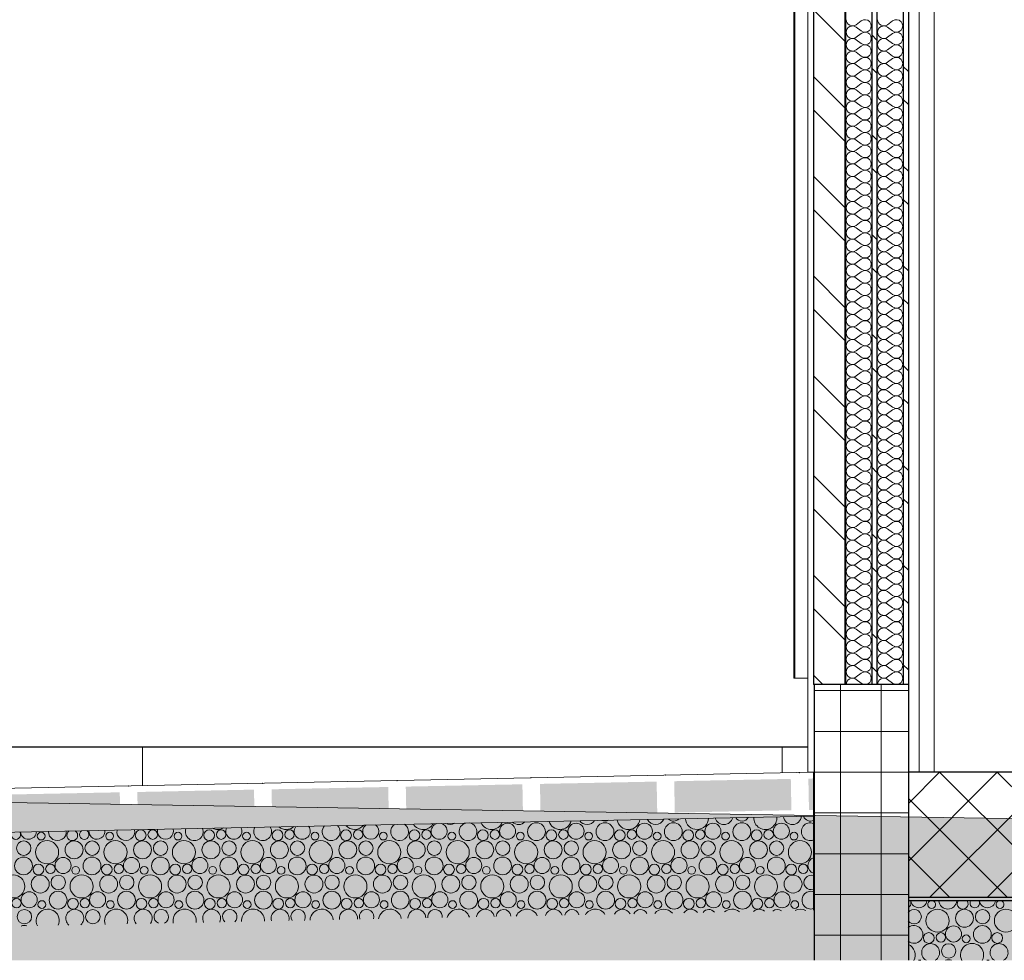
# Model space of a CAD drawing. Header units: millimetres. Extents: x 30792 to 66615, y -300 to 6970.
# Tile 2 of 58: x 32362 to 33931, y -300 to 1200. Entities that reach past the tile are written whole.
import ezdxf

# ---------------------------------------------------------------- set-up
doc = ezdxf.new("R2010")
doc.units = ezdxf.units.MM
doc.header["$MEASUREMENT"] = 0
doc.linetypes.add('Wipeout_Contour', pattern=[1000, 0, -1000])
for name, color, linetype in [('L1', 7, 'Continuous'), ('Métal _ Bardage.Charp_Couv_Bard_Métal', 7, 'Continuous'), ('Nouveau_Métal _ Charpente.Charp_Couv_Bard_Métal', 7, 'Continuous'), ('Nouveau_Portes ARCHICAD', 7, 'Continuous'), ('Nouveau_Structure _ Dalles.GO', 7, 'Continuous'), ('Nouveau_Structure _ Longrine.GO', 7, 'Continuous'), ('Nouveau_Terrain _ Original.Terrain', 7, 'Continuous'), ('Nouveau_VRD _ Voirie 3d.VRD', 7, 'Continuous'), ('VRD _ Bordure.VRD', 7, 'Continuous')]:
    doc.layers.add(name, color=color, linetype=linetype)
pattern_1 = [(315, (0, 0), (79.5495, 79.5495), []), (315, (26.52, 26.52), (79.5495, 79.5495), [])]

# ---------------------------------------------------------------- blocks, each defined once
blk = doc.blocks.new('*X34')
at = {"layer": 'Métal _ Bardage.Charp_Couv_Bard_Métal', "linetype": 'Continuous', "lineweight": 15, "true_color": 0xc1976c}
blk.add_hatch(color=33, dxfattribs=at).paths.add_polyline_path([(33677.282724, 140), (33678.282724, 140), (33678.282724, 6927.6), (33677.282724, 6927.6)])
blk = doc.blocks.new('*X35')
at = {"layer": 'Métal _ Bardage.Charp_Couv_Bard_Métal', "color": 2, "linetype": 'Continuous', "lineweight": 15, "true_color": 0xfee600}
for p, q in [((33703.282724, 1198), (33695.282724, 1192)), ((33703.282724, 1182), (33695.282724, 1188)), ((33703.282724, 1178), (33695.282724, 1172)), ((33703.282724, 1162), (33695.282724, 1168)), ((33703.282724, 1158), (33695.282724, 1152)), ((33703.282724, 1142), (33695.282724, 1148)), ((33703.282724, 1138), (33695.282724, 1132)), ((33703.282724, 1122), (33695.282724, 1128)), ((33703.282724, 1118), (33695.282724, 1112)), ((33703.282724, 1102), (33695.282724, 1108)), ((33703.282724, 1098), (33695.282724, 1092)), ((33703.282724, 1082), (33695.282724, 1088)), ((33703.282724, 1078), (33695.282724, 1072)), ((33703.282724, 1062), (33695.282724, 1068)), ((33703.282724, 1058), (33695.282724, 1052)), ((33703.282724, 1042), (33695.282724, 1048)), ((33703.282724, 1038), (33695.282724, 1032)), ((33703.282724, 1022), (33695.282724, 1028)), ((33703.282724, 1018), (33695.282724, 1012)), ((33703.282724, 1002), (33695.282724, 1008)), ((33703.282724, 998), (33695.282724, 992)), ((33703.282724, 982), (33695.282724, 988)), ((33703.282724, 978), (33695.282724, 972)), ((33703.282724, 962), (33695.282724, 968)), ((33703.282724, 958), (33695.282724, 952)), ((33703.282724, 942), (33695.282724, 948)), ((33703.282724, 938), (33695.282724, 932)), ((33703.282724, 922), (33695.282724, 928)), ((33703.282724, 918), (33695.282724, 912)), ((33703.282724, 902), (33695.282724, 908)), ((33703.282724, 898), (33695.282724, 892)), ((33703.282724, 882), (33695.282724, 888)), ((33703.282724, 878), (33695.282724, 872)), ((33703.282724, 862), (33695.282724, 868)), ((33703.282724, 858), (33695.282724, 852)), ((33703.282724, 842), (33695.282724, 848)), ((33703.282724, 838), (33695.282724, 832)), ((33703.282724, 822), (33695.282724, 828)), ((33703.282724, 818), (33695.282724, 812)), ((33703.282724, 802), (33695.282724, 808)), ((33703.282724, 798), (33695.282724, 792)), ((33703.282724, 782), (33695.282724, 788)), ((33703.282724, 778), (33695.282724, 772)), ((33703.282724, 762), (33695.282724, 768)), ((33703.282724, 758), (33695.282724, 752)), ((33703.282724, 742), (33695.282724, 748)), ((33703.282724, 738), (33695.282724, 732)), ((33703.282724, 722), (33695.282724, 728)), ((33703.282724, 718), (33695.282724, 712)), ((33703.282724, 702), (33695.282724, 708)), ((33703.282724, 698), (33695.282724, 692)), ((33703.282724, 682), (33695.282724, 688)), ((33703.282724, 678), (33695.282724, 672)), ((33703.282724, 662), (33695.282724, 668)), ((33703.282724, 658), (33695.282724, 652)), ((33703.282724, 642), (33695.282724, 648)), ((33703.282724, 638), (33695.282724, 632)), ((33703.282724, 622), (33695.282724, 628)), ((33703.282724, 618), (33695.282724, 612)), ((33703.282724, 602), (33695.282724, 608)), ((33703.282724, 598), (33695.282724, 592)), ((33703.282724, 582), (33695.282724, 588)), ((33703.282724, 578), (33695.282724, 572)), ((33703.282724, 562), (33695.282724, 568)), ((33703.282724, 558), (33695.282724, 552)), ((33703.282724, 542), (33695.282724, 548)), ((33703.282724, 538), (33695.282724, 532)), ((33703.282724, 522), (33695.282724, 528)), ((33703.282724, 518), (33695.282724, 512)), ((33703.282724, 502), (33695.282724, 508)), ((33703.282724, 498), (33695.282724, 492)), ((33703.282724, 482), (33695.282724, 488)), ((33703.282724, 478), (33695.282724, 472)), ((33703.282724, 462), (33695.282724, 468)), ((33703.282724, 458), (33695.282724, 452)), ((33703.282724, 442), (33695.282724, 448)), ((33703.282724, 438), (33695.282724, 432)), ((33703.282724, 422), (33695.282724, 428)), ((33703.282724, 418), (33695.282724, 412)), ((33703.282724, 402), (33695.282724, 408)), ((33703.282724, 398), (33695.282724, 392)), ((33703.282724, 382), (33695.282724, 388)), ((33703.282724, 378), (33695.282724, 372)), ((33703.282724, 362), (33695.282724, 368)), ((33703.282724, 358), (33695.282724, 352)), ((33703.282724, 342), (33695.282724, 348)), ((33703.282724, 338), (33695.282724, 332)), ((33703.282724, 322), (33695.282724, 328)), ((33703.282724, 318), (33695.282724, 312)), ((33703.282724, 302), (33695.282724, 308)), ((33703.282724, 298), (33695.282724, 292)), ((33703.282724, 282), (33695.282724, 288)), ((33703.282724, 278), (33695.282724, 272)), ((33703.282724, 262), (33695.282724, 268)), ((33703.282724, 258), (33695.282724, 252)), ((33703.282724, 242), (33695.282724, 248)), ((33703.282724, 238), (33695.282724, 232)), ((33703.282724, 222), (33695.282724, 228)), ((33703.282724, 218), (33695.282724, 212)), ((33703.282724, 202), (33695.282724, 208)), ((33703.282724, 198), (33695.282724, 192)), ((33703.282724, 182), (33695.282724, 188)), ((33703.282724, 178), (33695.282724, 172)), ((33703.282724, 162), (33695.282724, 168)), ((33703.282724, 158), (33695.282724, 152)), ((33703.282724, 142), (33695.282724, 148))]:
    blk.add_line(p, q, dxfattribs=at)
for centre, start, end in [((33689.282724, 1200), 180, 306.869897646), ((33709.282724, 1190), 233.130102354, 126.869897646), ((33689.282724, 1180), 53.130102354, 180), ((33689.282724, 1180), 180, 306.869897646), ((33709.282724, 1170), 233.130102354, 126.869897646), ((33689.282724, 1160), 53.130102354, 180), ((33689.282724, 1160), 180, 306.869897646), ((33689.282724, 1140), 53.130102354, 180), ((33709.282724, 1150), 233.130102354, 126.869897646), ((33689.282724, 1140), 180, 306.869897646), ((33709.282724, 1130), 233.130102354, 126.869897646), ((33689.282724, 1120), 53.130102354, 180), ((33689.282724, 1120), 180, 306.869897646), ((33709.282724, 1110), 233.130102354, 126.869897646), ((33689.282724, 1100), 53.130102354, 180), ((33689.282724, 1100), 180, 306.869897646), ((33709.282724, 1090), 233.130102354, 126.869897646), ((33689.282724, 1080), 53.130102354, 180), ((33689.282724, 1080), 180, 306.869897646), ((33689.282724, 1060), 53.130102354, 180), ((33709.282724, 1070), 233.130102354, 126.869897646), ((33689.282724, 1060), 180, 306.869897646), ((33709.282724, 1050), 233.130102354, 126.869897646), ((33689.282724, 1040), 53.130102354, 180), ((33689.282724, 1040), 180, 306.869897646), ((33709.282724, 1030), 233.130102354, 126.869897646), ((33689.282724, 1020), 53.130102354, 180), ((33689.282724, 1020), 180, 306.869897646), ((33689.282724, 1000), 53.130102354, 180), ((33709.282724, 1010), 233.130102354, 126.869897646), ((33689.282724, 1000), 180, 306.869897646), ((33689.282724, 980), 53.130102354, 180), ((33709.282724, 990), 233.130102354, 126.869897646), ((33689.282724, 980), 180, 306.869897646), ((33709.282724, 970), 233.130102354, 126.869897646), ((33689.282724, 960), 53.130102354, 180), ((33689.282724, 960), 180, 306.869897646), ((33709.282724, 950), 233.130102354, 126.869897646), ((33689.282724, 940), 53.130102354, 180), ((33689.282724, 940), 180, 306.869897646), ((33689.282724, 920), 53.130102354, 180), ((33709.282724, 930), 233.130102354, 126.869897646), ((33689.282724, 920), 180, 306.869897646), ((33709.282724, 910), 233.130102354, 126.869897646), ((33689.282724, 900), 53.130102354, 180), ((33689.282724, 900), 180, 306.869897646), ((33709.282724, 890), 233.130102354, 126.869897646), ((33689.282724, 880), 53.130102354, 180), ((33689.282724, 880), 180, 306.869897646), ((33709.282724, 870), 233.130102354, 126.869897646), ((33689.282724, 860), 53.130102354, 180), ((33689.282724, 860), 180, 306.869897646), ((33689.282724, 840), 53.130102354, 180), ((33709.282724, 850), 233.130102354, 126.869897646), ((33689.282724, 840), 180, 306.869897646), ((33709.282724, 830), 233.130102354, 126.869897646), ((33689.282724, 820), 53.130102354, 180), ((33689.282724, 820), 180, 306.869897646), ((33709.282724, 810), 233.130102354, 126.869897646), ((33689.282724, 800), 53.130102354, 180), ((33689.282724, 800), 180, 306.869897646), ((33689.282724, 780), 53.130102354, 180), ((33709.282724, 790), 233.130102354, 126.869897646), ((33689.282724, 780), 180, 306.869897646), ((33689.282724, 760), 53.130102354, 180), ((33709.282724, 770), 233.130102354, 126.869897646), ((33689.282724, 760), 180, 306.869897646), ((33709.282724, 750), 233.130102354, 126.869897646), ((33689.282724, 740), 53.130102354, 180), ((33689.282724, 740), 180, 306.869897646), ((33709.282724, 730), 233.130102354, 126.869897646), ((33689.282724, 720), 53.130102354, 180), ((33689.282724, 720), 180, 306.869897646), ((33689.282724, 700), 53.130102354, 180), ((33709.282724, 710), 233.130102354, 126.869897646), ((33689.282724, 700), 180, 306.869897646), ((33709.282724, 690), 233.130102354, 126.869897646), ((33689.282724, 680), 53.130102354, 180), ((33689.282724, 680), 180, 306.869897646), ((33709.282724, 670), 233.130102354, 126.869897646), ((33689.282724, 660), 53.130102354, 180), ((33689.282724, 660), 180, 306.869897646), ((33709.282724, 650), 233.130102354, 126.869897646), ((33689.282724, 640), 53.130102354, 180), ((33689.282724, 640), 180, 306.869897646), ((33689.282724, 620), 53.130102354, 180), ((33709.282724, 630), 233.130102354, 126.869897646), ((33689.282724, 620), 180, 306.869897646), ((33709.282724, 610), 233.130102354, 126.869897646), ((33689.282724, 600), 53.130102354, 180), ((33689.282724, 600), 180, 306.869897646), ((33709.282724, 590), 233.130102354, 126.869897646), ((33689.282724, 580), 53.130102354, 180), ((33689.282724, 580), 180, 306.869897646), ((33689.282724, 560), 53.130102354, 180), ((33709.282724, 570), 233.130102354, 126.869897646), ((33689.282724, 560), 180, 306.869897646), ((33689.282724, 540), 53.130102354, 180), ((33709.282724, 550), 233.130102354, 126.869897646), ((33689.282724, 540), 180, 306.869897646), ((33709.282724, 530), 233.130102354, 126.869897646), ((33689.282724, 520), 53.130102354, 180), ((33689.282724, 520), 180, 306.869897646), ((33709.282724, 510), 233.130102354, 126.869897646), ((33689.282724, 500), 53.130102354, 180), ((33689.282724, 500), 180, 306.869897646), ((33689.282724, 480), 53.130102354, 180), ((33709.282724, 490), 233.130102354, 126.869897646), ((33689.282724, 480), 180, 306.869897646), ((33709.282724, 470), 233.130102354, 126.869897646), ((33689.282724, 460), 53.130102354, 180), ((33689.282724, 460), 180, 306.869897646), ((33709.282724, 450), 233.130102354, 126.869897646), ((33689.282724, 440), 53.130102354, 180), ((33689.282724, 440), 180, 306.869897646), ((33709.282724, 430), 233.130102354, 126.869897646), ((33689.282724, 420), 53.130102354, 180), ((33689.282724, 420), 180, 306.869897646), ((33689.282724, 400), 53.130102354, 180), ((33709.282724, 410), 233.130102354, 126.869897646), ((33689.282724, 400), 180, 306.869897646), ((33709.282724, 390), 233.130102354, 126.869897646), ((33689.282724, 380), 53.130102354, 180), ((33689.282724, 380), 180, 306.869897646), ((33709.282724, 370), 233.130102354, 126.869897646), ((33689.282724, 360), 53.130102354, 180), ((33689.282724, 360), 180, 306.869897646), ((33689.282724, 340), 53.130102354, 180), ((33709.282724, 350), 233.130102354, 126.869897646), ((33689.282724, 340), 180, 306.869897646), ((33689.282724, 320), 53.130102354, 180), ((33709.282724, 330), 233.130102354, 126.869897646), ((33689.282724, 320), 180, 306.869897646), ((33709.282724, 310), 233.130102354, 126.869897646), ((33689.282724, 300), 53.130102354, 180), ((33689.282724, 300), 180, 306.869897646), ((33709.282724, 290), 233.130102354, 126.869897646), ((33689.282724, 280), 53.130102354, 180), ((33689.282724, 280), 180, 306.869897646), ((33689.282724, 260), 53.130102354, 180), ((33709.282724, 270), 233.130102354, 126.869897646), ((33689.282724, 260), 180, 306.869897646), ((33709.282724, 250), 233.130102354, 126.869897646), ((33689.282724, 240), 53.130102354, 180), ((33689.282724, 240), 180, 306.869897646), ((33709.282724, 230), 233.130102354, 126.869897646), ((33689.282724, 220), 53.130102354, 180), ((33689.282724, 220), 180, 306.869897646), ((33709.282724, 210), 233.130102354, 126.869897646), ((33689.282724, 200), 53.130102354, 180), ((33689.282724, 200), 180, 306.869897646), ((33689.282724, 180), 53.130102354, 180), ((33709.282724, 190), 233.130102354, 126.869897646), ((33689.282724, 180), 180, 306.869897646), ((33709.282724, 170), 233.130102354, 126.869897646), ((33689.282724, 160), 53.130102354, 180), ((33689.282724, 160), 180, 306.869897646), ((33709.282724, 150), 233.130102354, 126.869897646), ((33689.282724, 140), 53.130102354, 180)]:
    blk.add_arc(centre, 10, start, end, dxfattribs=at)
blk = doc.blocks.new('*X36')
at = {"layer": 'Métal _ Bardage.Charp_Couv_Bard_Métal', "color": 2, "linetype": 'Continuous', "lineweight": 15, "true_color": 0xfee600}
for p, q in [((33753.282724, 1198), (33745.282724, 1192)), ((33753.282724, 1182), (33745.282724, 1188)), ((33753.282724, 1178), (33745.282724, 1172)), ((33753.282724, 1162), (33745.282724, 1168)), ((33753.282724, 1158), (33745.282724, 1152)), ((33753.282724, 1142), (33745.282724, 1148)), ((33753.282724, 1138), (33745.282724, 1132)), ((33753.282724, 1122), (33745.282724, 1128)), ((33753.282724, 1118), (33745.282724, 1112)), ((33753.282724, 1102), (33745.282724, 1108)), ((33753.282724, 1098), (33745.282724, 1092)), ((33753.282724, 1082), (33745.282724, 1088)), ((33753.282724, 1078), (33745.282724, 1072)), ((33753.282724, 1062), (33745.282724, 1068)), ((33753.282724, 1058), (33745.282724, 1052)), ((33753.282724, 1042), (33745.282724, 1048)), ((33753.282724, 1038), (33745.282724, 1032)), ((33753.282724, 1022), (33745.282724, 1028)), ((33753.282724, 1018), (33745.282724, 1012)), ((33753.282724, 1002), (33745.282724, 1008)), ((33753.282724, 998), (33745.282724, 992)), ((33753.282724, 982), (33745.282724, 988)), ((33753.282724, 978), (33745.282724, 972)), ((33753.282724, 962), (33745.282724, 968)), ((33753.282724, 958), (33745.282724, 952)), ((33753.282724, 942), (33745.282724, 948)), ((33753.282724, 938), (33745.282724, 932)), ((33753.282724, 922), (33745.282724, 928)), ((33753.282724, 918), (33745.282724, 912)), ((33753.282724, 902), (33745.282724, 908)), ((33753.282724, 898), (33745.282724, 892)), ((33753.282724, 882), (33745.282724, 888)), ((33753.282724, 878), (33745.282724, 872)), ((33753.282724, 862), (33745.282724, 868)), ((33753.282724, 858), (33745.282724, 852)), ((33753.282724, 842), (33745.282724, 848)), ((33753.282724, 838), (33745.282724, 832)), ((33753.282724, 822), (33745.282724, 828)), ((33753.282724, 818), (33745.282724, 812)), ((33753.282724, 802), (33745.282724, 808)), ((33753.282724, 798), (33745.282724, 792)), ((33753.282724, 782), (33745.282724, 788)), ((33753.282724, 778), (33745.282724, 772)), ((33753.282724, 762), (33745.282724, 768)), ((33753.282724, 758), (33745.282724, 752)), ((33753.282724, 742), (33745.282724, 748)), ((33753.282724, 738), (33745.282724, 732)), ((33753.282724, 722), (33745.282724, 728)), ((33753.282724, 718), (33745.282724, 712)), ((33753.282724, 702), (33745.282724, 708)), ((33753.282724, 698), (33745.282724, 692)), ((33753.282724, 682), (33745.282724, 688)), ((33753.282724, 678), (33745.282724, 672)), ((33753.282724, 662), (33745.282724, 668)), ((33753.282724, 658), (33745.282724, 652)), ((33753.282724, 642), (33745.282724, 648)), ((33753.282724, 638), (33745.282724, 632)), ((33753.282724, 622), (33745.282724, 628)), ((33753.282724, 618), (33745.282724, 612)), ((33753.282724, 602), (33745.282724, 608)), ((33753.282724, 598), (33745.282724, 592)), ((33753.282724, 582), (33745.282724, 588)), ((33753.282724, 578), (33745.282724, 572)), ((33753.282724, 562), (33745.282724, 568)), ((33753.282724, 558), (33745.282724, 552)), ((33753.282724, 542), (33745.282724, 548)), ((33753.282724, 538), (33745.282724, 532)), ((33753.282724, 522), (33745.282724, 528)), ((33753.282724, 518), (33745.282724, 512)), ((33753.282724, 502), (33745.282724, 508)), ((33753.282724, 498), (33745.282724, 492)), ((33753.282724, 482), (33745.282724, 488)), ((33753.282724, 478), (33745.282724, 472)), ((33753.282724, 462), (33745.282724, 468)), ((33753.282724, 458), (33745.282724, 452)), ((33753.282724, 442), (33745.282724, 448)), ((33753.282724, 438), (33745.282724, 432)), ((33753.282724, 422), (33745.282724, 428)), ((33753.282724, 418), (33745.282724, 412)), ((33753.282724, 402), (33745.282724, 408)), ((33753.282724, 398), (33745.282724, 392)), ((33753.282724, 382), (33745.282724, 388)), ((33753.282724, 378), (33745.282724, 372)), ((33753.282724, 362), (33745.282724, 368)), ((33753.282724, 358), (33745.282724, 352)), ((33753.282724, 342), (33745.282724, 348)), ((33753.282724, 338), (33745.282724, 332)), ((33753.282724, 322), (33745.282724, 328)), ((33753.282724, 318), (33745.282724, 312)), ((33753.282724, 302), (33745.282724, 308)), ((33753.282724, 298), (33745.282724, 292)), ((33753.282724, 282), (33745.282724, 288)), ((33753.282724, 278), (33745.282724, 272)), ((33753.282724, 262), (33745.282724, 268)), ((33753.282724, 258), (33745.282724, 252)), ((33753.282724, 242), (33745.282724, 248)), ((33753.282724, 238), (33745.282724, 232)), ((33753.282724, 222), (33745.282724, 228)), ((33753.282724, 218), (33745.282724, 212)), ((33753.282724, 202), (33745.282724, 208)), ((33753.282724, 198), (33745.282724, 192)), ((33753.282724, 182), (33745.282724, 188)), ((33753.282724, 178), (33745.282724, 172)), ((33753.282724, 162), (33745.282724, 168)), ((33753.282724, 158), (33745.282724, 152)), ((33753.282724, 142), (33745.282724, 148))]:
    blk.add_line(p, q, dxfattribs=at)
for centre, start, end in [((33739.282724, 1200), 180, 306.869897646), ((33759.282724, 1190), 233.130102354, 126.869897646), ((33739.282724, 1180), 53.130102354, 180), ((33739.282724, 1180), 180, 306.869897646), ((33759.282724, 1170), 233.130102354, 126.869897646), ((33739.282724, 1160), 53.130102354, 180), ((33739.282724, 1160), 180, 306.869897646), ((33739.282724, 1140), 53.130102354, 180), ((33759.282724, 1150), 233.130102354, 126.869897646), ((33739.282724, 1140), 180, 306.869897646), ((33759.282724, 1130), 233.130102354, 126.869897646), ((33739.282724, 1120), 53.130102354, 180), ((33739.282724, 1120), 180, 306.869897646), ((33759.282724, 1110), 233.130102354, 126.869897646), ((33739.282724, 1100), 53.130102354, 180), ((33739.282724, 1100), 180, 306.869897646), ((33759.282724, 1090), 233.130102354, 126.869897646), ((33739.282724, 1080), 53.130102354, 180), ((33739.282724, 1080), 180, 306.869897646), ((33739.282724, 1060), 53.130102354, 180), ((33759.282724, 1070), 233.130102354, 126.869897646), ((33739.282724, 1060), 180, 306.869897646), ((33759.282724, 1050), 233.130102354, 126.869897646), ((33739.282724, 1040), 53.130102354, 180), ((33739.282724, 1040), 180, 306.869897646), ((33759.282724, 1030), 233.130102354, 126.869897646), ((33739.282724, 1020), 53.130102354, 180), ((33739.282724, 1020), 180, 306.869897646), ((33739.282724, 1000), 53.130102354, 180), ((33759.282724, 1010), 233.130102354, 126.869897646), ((33739.282724, 1000), 180, 306.869897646), ((33739.282724, 980), 53.130102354, 180), ((33759.282724, 990), 233.130102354, 126.869897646), ((33739.282724, 980), 180, 306.869897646), ((33759.282724, 970), 233.130102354, 126.869897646), ((33739.282724, 960), 53.130102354, 180), ((33739.282724, 960), 180, 306.869897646), ((33759.282724, 950), 233.130102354, 126.869897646), ((33739.282724, 940), 53.130102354, 180), ((33739.282724, 940), 180, 306.869897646), ((33739.282724, 920), 53.130102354, 180), ((33759.282724, 930), 233.130102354, 126.869897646), ((33739.282724, 920), 180, 306.869897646), ((33759.282724, 910), 233.130102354, 126.869897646), ((33739.282724, 900), 53.130102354, 180), ((33739.282724, 900), 180, 306.869897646), ((33759.282724, 890), 233.130102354, 126.869897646), ((33739.282724, 880), 53.130102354, 180), ((33739.282724, 880), 180, 306.869897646), ((33759.282724, 870), 233.130102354, 126.869897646), ((33739.282724, 860), 53.130102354, 180), ((33739.282724, 860), 180, 306.869897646), ((33739.282724, 840), 53.130102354, 180), ((33759.282724, 850), 233.130102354, 126.869897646), ((33739.282724, 840), 180, 306.869897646), ((33759.282724, 830), 233.130102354, 126.869897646), ((33739.282724, 820), 53.130102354, 180), ((33739.282724, 820), 180, 306.869897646), ((33759.282724, 810), 233.130102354, 126.869897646), ((33739.282724, 800), 53.130102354, 180), ((33739.282724, 800), 180, 306.869897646), ((33739.282724, 780), 53.130102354, 180), ((33759.282724, 790), 233.130102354, 126.869897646), ((33739.282724, 780), 180, 306.869897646), ((33739.282724, 760), 53.130102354, 180), ((33759.282724, 770), 233.130102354, 126.869897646), ((33739.282724, 760), 180, 306.869897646), ((33759.282724, 750), 233.130102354, 126.869897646), ((33739.282724, 740), 53.130102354, 180), ((33739.282724, 740), 180, 306.869897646), ((33759.282724, 730), 233.130102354, 126.869897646), ((33739.282724, 720), 53.130102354, 180), ((33739.282724, 720), 180, 306.869897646), ((33739.282724, 700), 53.130102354, 180), ((33759.282724, 710), 233.130102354, 126.869897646), ((33739.282724, 700), 180, 306.869897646), ((33759.282724, 690), 233.130102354, 126.869897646), ((33739.282724, 680), 53.130102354, 180), ((33739.282724, 680), 180, 306.869897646), ((33759.282724, 670), 233.130102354, 126.869897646), ((33739.282724, 660), 53.130102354, 180), ((33739.282724, 660), 180, 306.869897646), ((33759.282724, 650), 233.130102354, 126.869897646), ((33739.282724, 640), 53.130102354, 180), ((33739.282724, 640), 180, 306.869897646), ((33739.282724, 620), 53.130102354, 180), ((33759.282724, 630), 233.130102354, 126.869897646), ((33739.282724, 620), 180, 306.869897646), ((33759.282724, 610), 233.130102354, 126.869897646), ((33739.282724, 600), 53.130102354, 180), ((33739.282724, 600), 180, 306.869897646), ((33759.282724, 590), 233.130102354, 126.869897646), ((33739.282724, 580), 53.130102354, 180), ((33739.282724, 580), 180, 306.869897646), ((33739.282724, 560), 53.130102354, 180), ((33759.282724, 570), 233.130102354, 126.869897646), ((33739.282724, 560), 180, 306.869897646), ((33739.282724, 540), 53.130102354, 180), ((33759.282724, 550), 233.130102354, 126.869897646), ((33739.282724, 540), 180, 306.869897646), ((33759.282724, 530), 233.130102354, 126.869897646), ((33739.282724, 520), 53.130102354, 180), ((33739.282724, 520), 180, 306.869897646), ((33759.282724, 510), 233.130102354, 126.869897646), ((33739.282724, 500), 53.130102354, 180), ((33739.282724, 500), 180, 306.869897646), ((33739.282724, 480), 53.130102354, 180), ((33759.282724, 490), 233.130102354, 126.869897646), ((33739.282724, 480), 180, 306.869897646), ((33759.282724, 470), 233.130102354, 126.869897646), ((33739.282724, 460), 53.130102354, 180), ((33739.282724, 460), 180, 306.869897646), ((33759.282724, 450), 233.130102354, 126.869897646), ((33739.282724, 440), 53.130102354, 180), ((33739.282724, 440), 180, 306.869897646), ((33759.282724, 430), 233.130102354, 126.869897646), ((33739.282724, 420), 53.130102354, 180), ((33739.282724, 420), 180, 306.869897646), ((33739.282724, 400), 53.130102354, 180), ((33759.282724, 410), 233.130102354, 126.869897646), ((33739.282724, 400), 180, 306.869897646), ((33759.282724, 390), 233.130102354, 126.869897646), ((33739.282724, 380), 53.130102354, 180), ((33739.282724, 380), 180, 306.869897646), ((33759.282724, 370), 233.130102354, 126.869897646), ((33739.282724, 360), 53.130102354, 180), ((33739.282724, 360), 180, 306.869897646), ((33739.282724, 340), 53.130102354, 180), ((33759.282724, 350), 233.130102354, 126.869897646), ((33739.282724, 340), 180, 306.869897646), ((33739.282724, 320), 53.130102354, 180), ((33759.282724, 330), 233.130102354, 126.869897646), ((33739.282724, 320), 180, 306.869897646), ((33759.282724, 310), 233.130102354, 126.869897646), ((33739.282724, 300), 53.130102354, 180), ((33739.282724, 300), 180, 306.869897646), ((33759.282724, 290), 233.130102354, 126.869897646), ((33739.282724, 280), 53.130102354, 180), ((33739.282724, 280), 180, 306.869897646), ((33739.282724, 260), 53.130102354, 180), ((33759.282724, 270), 233.130102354, 126.869897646), ((33739.282724, 260), 180, 306.869897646), ((33759.282724, 250), 233.130102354, 126.869897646), ((33739.282724, 240), 53.130102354, 180), ((33739.282724, 240), 180, 306.869897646), ((33759.282724, 230), 233.130102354, 126.869897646), ((33739.282724, 220), 53.130102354, 180), ((33739.282724, 220), 180, 306.869897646), ((33759.282724, 210), 233.130102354, 126.869897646), ((33739.282724, 200), 53.130102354, 180), ((33739.282724, 200), 180, 306.869897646), ((33739.282724, 180), 53.130102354, 180), ((33759.282724, 190), 233.130102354, 126.869897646), ((33739.282724, 180), 180, 306.869897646), ((33759.282724, 170), 233.130102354, 126.869897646), ((33739.282724, 160), 53.130102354, 180), ((33739.282724, 160), 180, 306.869897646), ((33759.282724, 150), 233.130102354, 126.869897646), ((33739.282724, 140), 53.130102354, 180)]:
    blk.add_arc(centre, 10, start, end, dxfattribs=at)
blk = doc.blocks.new('Élément de coupe_33')
at = {"layer": 'Métal _ Bardage.Charp_Couv_Bard_Métal', "linetype": 'Continuous', "lineweight": 15, "true_color": 0x2e45b3}
h = blk.add_hatch(dxfattribs=at)
h.set_pattern_fill('Acier', color=175, style=0, pattern_type=2)
h.set_pattern_definition(pattern_1)
h.paths.add_polyline_path([(33627.282724, 140), (33677.282724, 140), (33677.282724, 6927.6), (33627.282724, 6927.6)])
h = blk.add_hatch(dxfattribs=at)
h.set_pattern_fill('Acier', color=175, style=0, pattern_type=2)
h.set_pattern_definition(pattern_1)
h.paths.add_polyline_path([(33720.282724, 140), (33728.282724, 140), (33728.282724, 6927.6), (33720.282724, 6927.6)])
h = blk.add_hatch(dxfattribs=at)
h.set_pattern_fill('Acier', color=175, style=0, pattern_type=2)
h.set_pattern_definition(pattern_1)
h.paths.add_polyline_path([(33770.282724, 140), (33778.282724, 140), (33778.282724, 6927.6), (33770.282724, 6927.6)])
at = {"layer": 'Métal _ Bardage.Charp_Couv_Bard_Métal', "color": 7, "linetype": 'Continuous', "lineweight": 25}
for p, q in [((33627.282724, 6927.6), (33627.282724, 140)), ((33778.282724, 6927.6), (33778.282724, 140)), ((33628.282724, 140), (33627.282724, 140))]:
    blk.add_line(p, q, dxfattribs=at)
at = {"layer": 'Métal _ Bardage.Charp_Couv_Bard_Métal', "lineweight": 0}
blk.add_blockref('*X34', (0, 0), dxfattribs=at)
at = {"color": 254, "linetype": 'Wipeout_Contour', "lineweight": 0, "ltscale": 136207.071245}
blk.add_wipeout([(33678.282724, 140), (33720.282724, 140), (33720.282724, 6927.6), (33678.282724, 6927.6)], dxfattribs=at).dxf.layer = 'Métal _ Bardage.Charp_Couv_Bard_Métal'
at = {"color": 254, "linetype": 'Wipeout_Contour', "lineweight": 0, "ltscale": 136405.025103}
blk.add_wipeout([(33728.282724, 140), (33770.282724, 140), (33770.282724, 6927.6), (33728.282724, 6927.6)], dxfattribs=at).dxf.layer = 'Métal _ Bardage.Charp_Couv_Bard_Métal'
at = {"layer": 'Métal _ Bardage.Charp_Couv_Bard_Métal', "color": 7, "linetype": 'Continuous', "lineweight": 25}
for p, q in [((33677.282724, 6927.6), (33677.282724, 140)), ((33678.282724, 6927.6), (33678.282724, 140)), ((33720.282724, 6927.6), (33720.282724, 140)), ((33728.282724, 6927.6), (33728.282724, 140)), ((33770.282724, 6927.6), (33770.282724, 140))]:
    blk.add_line(p, q, dxfattribs=at)
at = {"layer": 'Métal _ Bardage.Charp_Couv_Bard_Métal', "lineweight": 0}
for name in ['*X35', '*X36']:
    blk.add_blockref(name, (0, 0), dxfattribs=at)
blk = doc.blocks.new('*X78')
at = {"layer": 'Nouveau_Structure _ Dalles.GO', "linetype": 'Continuous', "lineweight": 15, "true_color": 0xc1976c}
blk.add_hatch(color=33, dxfattribs=at).paths.add_polyline_path([(63778.282724, -205), (63778.282724, -200), (33778.282724, -200), (33778.282724, -205)])
blk = doc.blocks.new('*X79')
at = {"layer": 'Nouveau_Structure _ Dalles.GO', "color": 33, "linetype": 'Continuous', "lineweight": 15, "true_color": 0xf48e54}
for centre, radius in [((33824.8, -236.8), 18.4), ((33867.8, -233), 14.3), ((33896.6, -230.4), 11.5), ((33933.9, -236.8), 18.4), ((33850.3, -258), 12.8), ((33896.3, -258.7), 14.2), ((33810.9, -264.4), 8.58), ((33830.1, -263.4), 7.52), ((33870.5, -265.7), 6.2), ((33920, -264.4), 8.58), ((33842.6, -285), 11.5)]:
    blk.add_circle(centre, radius, dxfattribs=at)
for centre, radius, start, end in [((33775, -208.8), 7.52, 296.1207, 29.9479), ((33787.5, -230.4), 11.5, 216.5054, 143.4946), ((33795.2, -203.4), 12.8, 187.0366, 352.9634), ((33815.4, -211.1), 6.2, 102.212, 77.788), ((33841.2, -204.1), 14.2, 183.6903, 356.3097), ((33864.9, -209.8), 8.58, 145.8146, 34.1854), ((33884.1, -208.8), 7.52, 150.0521, 29.9479), ((33904.3, -203.4), 12.8, 187.0366, 352.9634), ((33924.5, -211.1), 6.2, 102.212, 77.788), ((33787.2, -258.7), 14.2, 230.9401, 129.0599), ((33770.8, -291.4), 18.4, 331.9273, 65.8321), ((33813.8, -287.6), 14.3, 300.1222, 239.8778), ((33879.9, -291.4), 18.4, 331.9273, 208.0727), ((33922.9, -287.6), 14.3, 300.1222, 239.8778), ((33796.3, -312.6), 12.8, 81.7675, 98.2325), ((33842.3, -313.3), 14.2, 69.3886, 110.6114), ((33905.4, -312.6), 12.8, 81.7675, 98.2325)]:
    blk.add_arc(centre, radius, start, end, dxfattribs=at)
blk = doc.blocks.new('Élément de coupe_61')
at = {"layer": 'Nouveau_Structure _ Dalles.GO', "linetype": 'Continuous', "lineweight": 15, "true_color": 0x5b5b00}
h = blk.add_hatch(dxfattribs=at)
h.set_pattern_fill('Béton_armé', color=58, style=0, pattern_type=2)
h.set_pattern_definition([(45, (0, 0), (-45.96194, 45.96194), []), (135, (0, 0), (45.96194, 45.96194), [])])
h.paths.add_polyline_path([(63778.282724, -200), (63778.282724, 0), (33778.282724, 0), (33778.282724, -200)])
at = {"layer": 'Nouveau_Structure _ Dalles.GO', "color": 7, "linetype": 'Continuous', "lineweight": 25}
for p, q in [((63778.282724, 0), (33778.282724, 0)), ((63778.282724, -200), (33778.282724, -200)), ((63778.282724, -205), (33778.282724, -205))]:
    blk.add_line(p, q, dxfattribs=at)
at = {"layer": 'Nouveau_Structure _ Dalles.GO', "lineweight": 0}
for name in ['*X78', '*X79']:
    blk.add_blockref(name, (0, 0), dxfattribs=at)
blk = doc.blocks.new('Élément de coupe_64')
at = {"layer": 'Métal _ Bardage.Charp_Couv_Bard_Métal', "color": 7, "linetype": 'Continuous', "lineweight": 15}
blk.add_line((33597.3, 150), (33618.3, 150), dxfattribs=at)
blk = doc.blocks.new('Élément de coupe_65')
at = {"layer": 'Métal _ Bardage.Charp_Couv_Bard_Métal', "color": 7, "linetype": 'Continuous', "lineweight": 15}
for p, q in [((33595.782724, 150), (33595.782724, 6865.000001)), ((33597.282724, 6865.000001), (33597.282724, 150)), ((33597.282724, 150), (33595.782724, 150))]:
    blk.add_line(p, q, dxfattribs=at)
blk = doc.blocks.new('Élément de coupe_76')
at = {"layer": 'L1', "color": 7, "linetype": 'Continuous', "lineweight": 15}
blk.add_line((30791.9, 40.1), (33618.3, 40.3), dxfattribs=at)
blk = doc.blocks.new('*X104')
at = {"layer": 'Nouveau_VRD _ Voirie 3d.VRD', "color": 33, "linetype": 'Continuous', "lineweight": 15, "true_color": 0xf48e54}
for centre, radius in [((32554.5, -100.6), 8.58), ((32573.6, -99.6), 7.52), ((32663.6, -100.6), 8.58), ((32682.7, -99.6), 7.52), ((32772.7, -100.6), 8.58), ((32791.8, -99.6), 7.52), ((32881.8, -100.6), 8.58), ((32901, -99.6), 7.52), ((32990.9, -100.6), 8.58), ((33010.1, -99.6), 7.52), ((33100, -100.6), 8.58), ((33119.2, -99.6), 7.52), ((33139.4, -94.2), 12.8), ((33185.4, -94.9), 14.2), ((33209.1, -100.6), 8.58), ((33228.3, -99.6), 7.52), ((33248.5, -94.2), 12.8), ((33294.6, -94.9), 14.2), ((33318.3, -100.6), 8.58), ((33337.4, -99.6), 7.52), ((33357.6, -94.2), 12.8), ((33403.7, -94.9), 14.2), ((33427.4, -100.6), 8.58), ((33446.5, -99.6), 7.52), ((33466.7, -94.2), 12.8), ((33512.8, -94.9), 14.2), ((33536.5, -100.6), 8.58), ((33555.6, -99.6), 7.52), ((33575.8, -94.2), 12.8), ((32368, -121.2), 11.5), ((32405.2, -127.6), 18.4), ((32395.8, -101.9), 6.2), ((32448.3, -123.8), 14.3), ((32477.1, -121.2), 11.5), ((32514.3, -127.6), 18.4), ((32504.9, -101.9), 6.2), ((32557.4, -123.8), 14.3), ((32586.2, -121.2), 11.5), ((32623.4, -127.6), 18.4), ((32614, -101.9), 6.2), ((32666.5, -123.8), 14.3), ((32695.3, -121.2), 11.5), ((32732.5, -127.6), 18.4), ((32723.2, -101.9), 6.2), ((32775.6, -123.8), 14.3), ((32804.4, -121.2), 11.5), ((32841.6, -127.6), 18.4), ((32832.3, -101.9), 6.2), ((32884.7, -123.8), 14.3), ((32913.5, -121.2), 11.5), ((32950.8, -127.6), 18.4), ((32941.4, -101.9), 6.2), ((32993.8, -123.8), 14.3), ((33022.6, -121.2), 11.5), ((33059.9, -127.6), 18.4), ((33050.5, -101.9), 6.2), ((33102.9, -123.8), 14.3), ((33131.7, -121.2), 11.5), ((33169, -127.6), 18.4), ((33159.6, -101.9), 6.2), ((33212, -123.8), 14.3), ((33240.9, -121.2), 11.5), ((33278.1, -127.6), 18.4), ((33268.7, -101.9), 6.2), ((33321.2, -123.8), 14.3), ((33350, -121.2), 11.5), ((33387.2, -127.6), 18.4), ((33377.8, -101.9), 6.2), ((33430.3, -123.8), 14.3), ((33459.1, -121.2), 11.5), ((33496.3, -127.6), 18.4), ((33486.9, -101.9), 6.2), ((33539.4, -123.8), 14.3), ((33568.2, -121.2), 11.5), ((33605.4, -127.6), 18.4), ((33596.1, -101.9), 6.2), ((32367.7, -149.5), 14.2), ((32430.7, -148.8), 12.8), ((32476.8, -149.5), 14.2), ((32539.8, -148.8), 12.8), ((32585.9, -149.5), 14.2), ((32648.9, -148.8), 12.8), ((32695, -149.5), 14.2), ((32758.1, -148.8), 12.8), ((32804.1, -149.5), 14.2), ((32867.2, -148.8), 12.8), ((32913.2, -149.5), 14.2), ((32976.3, -148.8), 12.8), ((33022.3, -149.5), 14.2), ((33085.4, -148.8), 12.8), ((33131.4, -149.5), 14.2), ((33194.5, -148.8), 12.8), ((33240.6, -149.5), 14.2), ((33303.6, -148.8), 12.8), ((33349.7, -149.5), 14.2), ((33412.7, -148.8), 12.8), ((33458.8, -149.5), 14.2), ((33521.8, -148.8), 12.8), ((33567.9, -149.5), 14.2), ((32391.4, -155.2), 8.58), ((32410.5, -154.2), 7.52), ((32450.9, -156.5), 6.2), ((32500.5, -155.2), 8.58), ((32519.6, -154.2), 7.52), ((32560, -156.5), 6.2), ((32609.6, -155.2), 8.58), ((32628.7, -154.2), 7.52), ((32669.2, -156.5), 6.2), ((32718.7, -155.2), 8.58), ((32737.8, -154.2), 7.52), ((32778.3, -156.5), 6.2), ((32827.8, -155.2), 8.58), ((32847, -154.2), 7.52), ((32887.4, -156.5), 6.2), ((32936.9, -155.2), 8.58), ((32956.1, -154.2), 7.52), ((32996.5, -156.5), 6.2), ((33046, -155.2), 8.58), ((33065.2, -154.2), 7.52), ((33105.6, -156.5), 6.2), ((33155.1, -155.2), 8.58), ((33174.3, -154.2), 7.52), ((33214.7, -156.5), 6.2), ((33264.3, -155.2), 8.58), ((33283.4, -154.2), 7.52), ((33323.8, -156.5), 6.2), ((33373.4, -155.2), 8.58), ((33392.5, -154.2), 7.52), ((33432.9, -156.5), 6.2), ((33482.5, -155.2), 8.58), ((33501.6, -154.2), 7.52), ((33542.1, -156.5), 6.2), ((33591.6, -155.2), 8.58), ((33610.7, -154.2), 7.52), ((32351.2, -182.2), 18.4), ((32394.3, -178.4), 14.3), ((32423.1, -175.8), 11.5), ((32460.3, -182.2), 18.4), ((32503.4, -178.4), 14.3), ((32532.2, -175.8), 11.5), ((32569.4, -182.2), 18.4), ((32612.5, -178.4), 14.3), ((32641.3, -175.8), 11.5), ((32678.5, -182.2), 18.4), ((32721.6, -178.4), 14.3), ((32750.4, -175.8), 11.5), ((32787.6, -182.2), 18.4), ((32830.7, -178.4), 14.3), ((32859.5, -175.8), 11.5), ((32896.8, -182.2), 18.4), ((32939.8, -178.4), 14.3), ((32968.6, -175.8), 11.5), ((33005.9, -182.2), 18.4), ((33048.9, -178.4), 14.3), ((33077.7, -175.8), 11.5), ((33115, -182.2), 18.4), ((33158, -178.4), 14.3), ((33186.9, -175.8), 11.5), ((33224.1, -182.2), 18.4), ((33267.2, -178.4), 14.3), ((33296, -175.8), 11.5), ((33333.2, -182.2), 18.4), ((33376.3, -178.4), 14.3), ((33405.1, -175.8), 11.5), ((33442.3, -182.2), 18.4), ((33485.4, -178.4), 14.3), ((33514.2, -175.8), 11.5), ((33551.4, -182.2), 18.4), ((33594.5, -178.4), 14.3), ((32356.5, -208.8), 7.52), ((32376.7, -203.4), 12.8), ((32422.8, -204.1), 14.2), ((32446.5, -209.8), 8.58), ((32465.6, -208.8), 7.52), ((32485.8, -203.4), 12.8), ((32531.9, -204.1), 14.2), ((32555.6, -209.8), 8.58), ((32574.7, -208.8), 7.52), ((32594.9, -203.4), 12.8), ((32641, -204.1), 14.2), ((32664.7, -209.8), 8.58), ((32683.8, -208.8), 7.52), ((32704.1, -203.4), 12.8), ((32750.1, -204.1), 14.2), ((32773.8, -209.8), 8.58), ((32793, -208.8), 7.52), ((32813.2, -203.4), 12.8), ((32859.2, -204.1), 14.2), ((32882.9, -209.8), 8.58), ((32902.1, -208.8), 7.52), ((32922.3, -203.4), 12.8), ((32968.3, -204.1), 14.2), ((32992, -209.8), 8.58), ((33011.2, -208.8), 7.52), ((33031.4, -203.4), 12.8), ((33077.4, -204.1), 14.2), ((33101.1, -209.8), 8.58), ((33120.3, -208.8), 7.52), ((33140.5, -203.4), 12.8), ((33186.6, -204.1), 14.2), ((33210.3, -209.8), 8.58), ((33229.4, -208.8), 7.52), ((33249.6, -203.4), 12.8), ((33295.7, -204.1), 14.2), ((33319.4, -209.8), 8.58), ((33338.5, -208.8), 7.52), ((33358.7, -203.4), 12.8), ((33404.8, -204.1), 14.2), ((33428.5, -209.8), 8.58), ((33447.6, -208.8), 7.52), ((33467.8, -203.4), 12.8), ((33513.9, -204.1), 14.2), ((33537.6, -209.8), 8.58), ((33556.7, -208.8), 7.52), ((33577, -203.4), 12.8), ((32369.1, -230.4), 11.5), ((32396.9, -211.1), 6.2), ((32478.2, -230.4), 11.5), ((32506, -211.1), 6.2), ((32615.2, -211.1), 6.2), ((32724.3, -211.1), 6.2), ((32833.4, -211.1), 6.2), ((32942.5, -211.1), 6.2), ((33051.6, -211.1), 6.2), ((33160.7, -211.1), 6.2), ((33269.8, -211.1), 6.2), ((33378.9, -211.1), 6.2), ((33488.1, -211.1), 6.2), ((33597.2, -211.1), 6.2)]:
    blk.add_circle(centre, radius, dxfattribs=at)
for centre, radius, start, end in [((33223, -73), 18.4, 197.3881, 344.9035), ((33266, -69.2), 14.3, 215.1872, 327.1043), ((33294.9, -66.6), 11.5, 242.3166, 299.975), ((33332.1, -73), 18.4, 190.4043, 351.8872), ((33375.2, -69.2), 14.3, 205.1839, 337.1076), ((33404, -66.6), 11.5, 224.4953, 317.7962), ((33441.2, -73), 18.4, 183.5575, 358.7341), ((33484.3, -69.2), 14.3, 195.9132, 346.3783), ((33513.1, -66.6), 11.5, 210.9366, 331.355), ((33550.3, -73), 18.4, 176.7451, 5.5464), ((33593.4, -69.2), 14.3, 187.0259, 355.2656), ((33622.2, -66.6), 11.5, 199.0376, 296.2421), ((32421.7, -94.9), 14.2, 178.0679, 4.2236), ((32445.4, -100.6), 8.58, 126.8166, 55.4749), ((32464.5, -99.6), 7.52, 124.4503, 57.8413), ((32484.7, -94.2), 12.8, 174.9713, 7.3202), ((32530.8, -94.9), 14.2, 169.1745, 13.117), ((32568.3, -73), 18.4, 264.1526, 278.1389), ((32593.8, -94.2), 12.8, 164.9768, 17.3147), ((32639.9, -94.9), 14.2, 159.9751, 22.3165), ((32677.4, -73), 18.4, 242.0432, 300.2483), ((32702.9, -94.2), 12.8, 154.4415, 27.8501), ((32749, -94.9), 14.2, 150.1566, 32.1349), ((32786.5, -73), 18.4, 230.1659, 312.1256), ((32812.1, -94.2), 12.8, 142.8076, 39.4839), ((32858.1, -94.9), 14.2, 139.1864, 43.1051), ((32895.6, -73), 18.4, 220.6496, 321.6419), ((32921.2, -94.2), 12.8, 128.8465, 53.4451), ((32967.2, -94.9), 14.2, 125.827, 56.4645), ((33004.8, -73), 18.4, 212.2984, 329.9931), ((33030.3, -94.2), 12.8, 106.964, 75.3275), ((33047.8, -69.2), 14.3, 240.993, 301.2985), ((33076.3, -94.9), 14.2, 103.7086, 78.5829), ((33113.9, -73), 18.4, 204.6308, 337.6607), ((33156.9, -69.2), 14.3, 226.5633, 315.7282), ((33621.9, -94.9), 14.2, 67.6648, 292.3352), ((32355.4, -99.6), 7.52, 148.0724, 34.2191), ((32375.6, -94.2), 12.8, 184.7784, 357.5131), ((33631, -148.8), 12.8, 106.7347, 253.2653), ((33623.3, -175.8), 11.5, 69.7877, 290.2123), ((33623, -204.1), 14.2, 72.4431, 287.5569), ((32406.3, -236.8), 18.4, 336.3458, 205.9457), ((32449.4, -233), 14.3, 313.49, 228.8015), ((32515.4, -236.8), 18.4, 343.6497, 198.6419), ((32558.5, -233), 14.3, 325.2252, 217.0663), ((32587.3, -230.4), 11.5, 295.7119, 246.5796), ((32624.5, -236.8), 18.4, 350.6693, 191.6222), ((32667.6, -233), 14.3, 335.4104, 206.8811), ((32696.4, -230.4), 11.5, 315.1021, 227.1894), ((32733.6, -236.8), 18.4, 357.5325, 184.759), ((32776.7, -233), 14.3, 344.7801, 197.5114), ((32805.5, -230.4), 11.5, 329.1231, 213.1685), ((32842.8, -236.8), 18.4, 4.3439, 177.9476), ((32885.8, -233), 14.3, 353.7156, 188.576), ((32914.6, -230.4), 11.5, 341.2298, 201.0618), ((32951.9, -236.8), 18.4, 11.2011, 171.0904), ((32994.9, -233), 14.3, 2.4711, 179.8204), ((33023.7, -230.4), 11.5, 352.4592, 189.8323), ((33061, -236.8), 18.4, 18.208, 164.0836), ((33104, -233), 14.3, 11.2581, 171.0334), ((33132.9, -230.4), 11.5, 3.357, 178.9345), ((33170.1, -236.8), 18.4, 25.4901, 156.8014), ((33213.2, -233), 14.3, 20.2948, 161.9967), ((33242, -230.4), 11.5, 14.3368, 167.9548), ((33279.2, -236.8), 18.4, 33.2208, 149.0707), ((33322.3, -233), 14.3, 29.8622, 152.4294), ((33351.1, -230.4), 11.5, 25.8422, 156.4493), ((33388.3, -236.8), 18.4, 41.6753, 140.6162), ((33431.4, -233), 14.3, 40.4119, 141.8797), ((33460.2, -230.4), 11.5, 38.5493, 143.7423), ((33497.4, -236.8), 18.4, 51.3786, 130.9129), ((33540.5, -233), 14.3, 52.9008, 129.3907), ((33569.3, -230.4), 11.5, 53.9939, 128.2976), ((33606.5, -236.8), 18.4, 63.7016, 118.5899), ((32368.8, -258.7), 14.2, 72.7615, 109.5301)]:
    blk.add_arc(centre, radius, start, end, dxfattribs=at)
blk = doc.blocks.new('*X105')
at = {"layer": 'Nouveau_VRD _ Voirie 3d.VRD', "linetype": 'Continuous', "lineweight": 15, "true_color": 0xb5b5b5}
for points in [[(33191, -18.7), (33192, -68.7), (33378, -65), (33377, -15)], [(33405, -14.4), (33406, -64.4), (33591.9, -60.7), (33590.9, -10.7)], [(33618.9, -10.2), (33619.9, -60.2), (33627.3, -60), (33627.3, -10)], [(32549.1, -31.6), (32550.1, -81.6), (32736.1, -77.8), (32735.1, -27.8)], [(32763.1, -27.3), (32764.1, -77.3), (32950.1, -73.6), (32949.1, -23.6)], [(32977.1, -23), (32978.1, -73), (33164, -69.3), (33163, -19.3)], [(32335.2, -35.8), (32336.2, -85.8), (32522.1, -82.1), (32521.1, -32.1)]]:
    blk.add_hatch(color=253, dxfattribs=at).paths.add_polyline_path(points)
at = {"layer": 'Nouveau_VRD _ Voirie 3d.VRD', "color": 253, "linetype": 'Continuous', "lineweight": 15, "true_color": 0xb5b5b5}
for p in [(32962.9, -13.3), (32962.9, -13.3), (33176.8, -9), (33176.8, -9), (33390.8, -4.7), (33390.8, -4.7), (33604.7, -0.5), (33604.7, -0.5), (32534.9, -21.8), (32534.9, -21.8), (32748.9, -17.6), (32748.9, -17.6)]:
    blk.add_point(p, dxfattribs=at)
blk = doc.blocks.new('Élément de coupe_77')
at = {"layer": 'Nouveau_VRD _ Voirie 3d.VRD', "color": 7, "linetype": 'Continuous', "lineweight": 15}
for p, q in [((33627.3, 0), (30791.9, -56.7)), ((33627.3, -70), (30791.9, -126.7))]:
    blk.add_line(p, q, dxfattribs=at)
at = {"layer": 'Nouveau_VRD _ Voirie 3d.VRD', "color": 7, "linetype": 'Continuous', "lineweight": 15, "flags": 128}
blk.add_lwpolyline([(33627.3, 0), (33627.3, -70), (33627.3, -220)], dxfattribs=at)
at = {"layer": 'Nouveau_VRD _ Voirie 3d.VRD', "lineweight": 0}
for name in ['*X105', '*X104']:
    blk.add_blockref(name, (0, 0), dxfattribs=at)
blk = doc.blocks.new('Élément de coupe_92')
at = {"layer": 'Nouveau_Portes ARCHICAD', "color": 21, "linetype": 'Continuous', "lineweight": 15, "true_color": 0xff9954}
for p, q in [((33618.3, 2290), (33618.3, 2250)), ((33618.3, 2290), (33627.3, 2290)), ((33618.3, 2250), (33618.3, 0)), ((33618.3, 0), (33628.3, 0))]:
    blk.add_line(p, q, dxfattribs=at)
blk = doc.blocks.new('Élément de coupe_93')
at = {"layer": 'Nouveau_Structure _ Longrine.GO', "linetype": 'Continuous', "lineweight": 15}
h = blk.add_hatch(dxfattribs=at)
h.set_pattern_fill('Béton_préfabriqué', color=114, style=0, pattern_type=2)
h.set_pattern_definition([(0, (0, 0), (0, 65), []), (90, (0, 0), (-65, 0), [])])
h.paths.add_polyline_path([(33778.282724, 140), (33628.282724, 140), (33628.282724, -300), (33778.282724, -300)])
at = {"layer": 'Nouveau_Structure _ Longrine.GO', "color": 7, "linetype": 'Continuous', "lineweight": 25}
for p, q in [((33628.282724, 140), (33628.282724, -300)), ((33778.282724, 140), (33778.282724, 0))]:
    blk.add_line(p, q, dxfattribs=at)
at = {"layer": 'Nouveau_Structure _ Longrine.GO', "color": 7, "linetype": 'Continuous', "lineweight": 25, "flags": 128}
for points in [[(33778.282724, 140), (33770.282724, 140), (33728.282724, 140), (33720.282724, 140), (33678.282724, 140), (33677.282724, 140), (33628.282724, 140)], [(33778.282724, 0), (33778.282724, -200), (33778.282724, -205), (33778.282724, -300)]]:
    blk.add_lwpolyline(points, dxfattribs=at)
blk = doc.blocks.new('Élément de coupe_102')
at = {"layer": 'Nouveau_Terrain _ Original.Terrain', "linetype": 'Continuous', "lineweight": 15, "true_color": 0xf48e54}
h = blk.add_hatch(dxfattribs=at)
h.set_pattern_fill('Terre', color=33, style=0, pattern_type=2)
h.set_pattern_definition([(45, (0, 0), (-137.8858, 137.8858), []), (45, (-45.96, 45.96), (-275.7716, 275.7716), []), (45, (-91.92, 91.92), (-275.7716, 275.7716), []), (135, (-137.886, 137.886), (45.96194, 45.96194), [195, -195])])
h.paths.add_polyline_path([(48079.4, -300), (46397.2, -273), (42444, -209.5), (39644, -164.7), (37571.4, -131.6), (35964.7, -106), (34648, -85.1), (33494.3, -66.8), (32407.3, -49.5), (31313, -32.2), (30791.9, -23.9), (30791.9, -300)])
at = {"layer": 'Nouveau_Terrain _ Original.Terrain', "color": 7, "linetype": 'Continuous', "lineweight": 15, "flags": 128}
blk.add_lwpolyline([(30791.9, -23.9), (31313, -32.2), (32407.3, -49.5), (33494.3, -66.8), (34648, -85.1), (35964.7, -106), (37571.4, -131.6), (39644, -164.7), (42444, -209.5), (46397.2, -273), (48079.4, -300)], dxfattribs=at)
blk = doc.blocks.new('Élément de coupe_124')
at = {"layer": 'Nouveau_Métal _ Charpente.Charp_Couv_Bard_Métal', "color": 7, "linetype": 'Continuous', "lineweight": 15}
for p, q in [((33795.482724, 0), (33795.482724, 4520.7)), ((33819.482724, 0), (33819.482724, 4520.7))]:
    blk.add_line(p, q, dxfattribs=at)
blk = doc.blocks.new('Élément de coupe_139')
at = {"layer": 'VRD _ Bordure.VRD', "color": 7, "linetype": 'Continuous', "lineweight": 15}
for p, q in [((31537.3, 40), (32537.3, 40)), ((32537.3, 40), (32557.3, 40)), ((32557.3, 40), (32557.3, 35.6)), ((32557.3, 40), (33557.3, 40)), ((32557.3, 35.6), (32557.3, 33.4)), ((32557.3, 33.4), (32557.3, 27.8)), ((33557.3, 40), (33577.3, 40)), ((33577.3, 40), (33577.3, 35.6)), ((33577.3, 40), (33618.3, 40)), ((33577.3, 35.6), (33577.3, 33.4)), ((33577.3, 33.4), (33577.3, 27.8)), ((32557.3, 27.8), (32557.3, 20)), ((32557.3, 20), (32557.3, -21.4)), ((33577.3, 27.8), (33577.3, 20)), ((33577.3, 20), (33577.3, -1))]:
    blk.add_line(p, q, dxfattribs=at)
blk = doc.blocks.new('Élément de coupe_140')
at = {"layer": 'Nouveau_VRD _ Voirie 3d.VRD', "color": 251, "linetype": 'Continuous', "lineweight": 15, "true_color": 0x6a6a6a}
blk.add_line((33627.282724, 0), (33628.282724, -42.9), dxfattribs=at)

msp = doc.modelspace()

# ---------------------------------------------------------------- block references
at = {"layer": 'L1', "lineweight": 0}
msp.add_blockref('Élément de coupe_76', (0, 0), dxfattribs=at)
at = {"layer": 'Métal _ Bardage.Charp_Couv_Bard_Métal', "lineweight": 0}
for name in ['Élément de coupe_33', 'Élément de coupe_65', 'Élément de coupe_64']:
    msp.add_blockref(name, (0, 0), dxfattribs=at)
at = {"layer": 'Nouveau_Métal _ Charpente.Charp_Couv_Bard_Métal', "lineweight": 0}
msp.add_blockref('Élément de coupe_124', (0, 0), dxfattribs=at)
at = {"layer": 'Nouveau_Structure _ Dalles.GO', "lineweight": 0}
msp.add_blockref('Élément de coupe_61', (0, 0), dxfattribs=at)
at = {"layer": 'Nouveau_Terrain _ Original.Terrain', "lineweight": 0}
msp.add_blockref('Élément de coupe_102', (0, 0), dxfattribs=at)
at = {"layer": 'Nouveau_VRD _ Voirie 3d.VRD', "lineweight": 0}
for name in ['Élément de coupe_77', 'Élément de coupe_140']:
    msp.add_blockref(name, (0, 0), dxfattribs=at)
at = {"layer": 'VRD _ Bordure.VRD', "lineweight": 0}
msp.add_blockref('Élément de coupe_139', (0, 0), dxfattribs=at)

# ---------------------------------------------------------------- next in the draw order: block references
at = {"layer": 'Nouveau_Portes ARCHICAD', "lineweight": 0}
msp.add_blockref('Élément de coupe_92', (0, 0), dxfattribs=at)
at = {"layer": 'Nouveau_Structure _ Longrine.GO', "lineweight": 0}
msp.add_blockref('Élément de coupe_93', (0, 0), dxfattribs=at)

doc.saveas('drawing.dxf')
